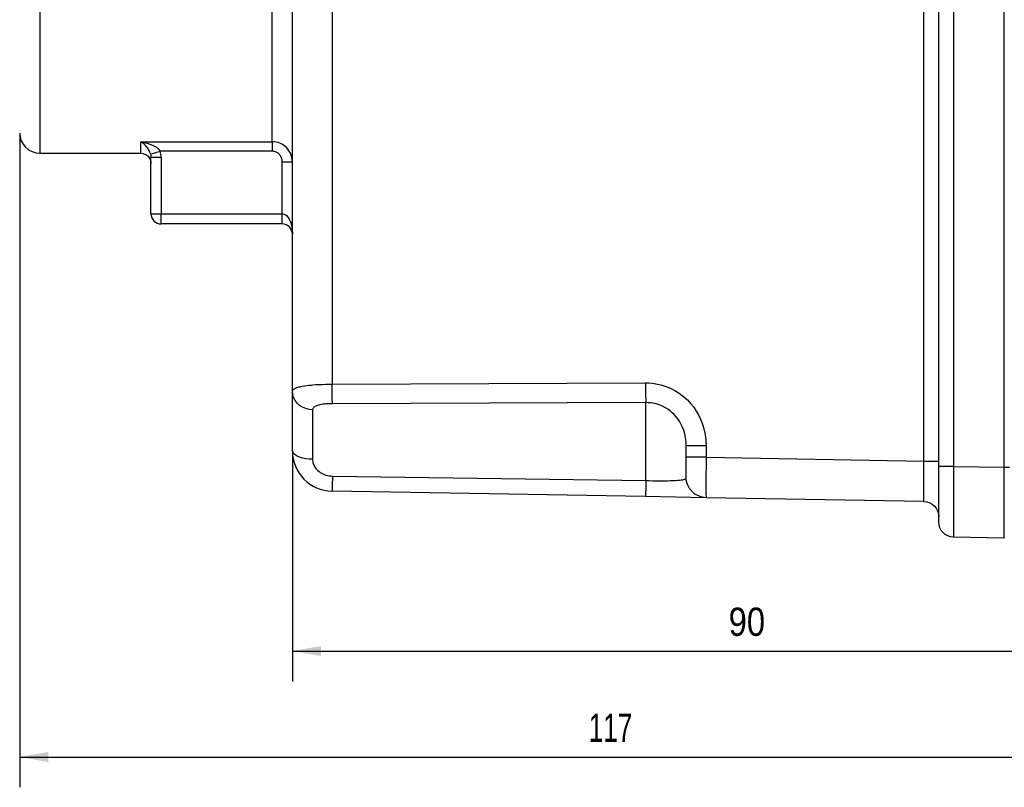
# Paper-space layout 'Blatt-1' of a CAD drawing. Header units: millimetres. Extents: x 0 to 594, y 0 to 420.
# Tile 5 of 19: x 137 to 235, y 235 to 311. Entities that reach past the tile are written whole.
import ezdxf
from ezdxf.enums import TextEntityAlignment as Align

# ---------------------------------------------------------------- set-up
doc = ezdxf.new("R2010")
doc.units = ezdxf.units.MM
doc.layers.add('LAYER0', color=7, linetype='Continuous')
doc.styles.add('VERO0-osifont', font='osifont-2014-11-14.ttf')
doc.dimstyles.new('Vero Software', dxfattribs={"dimtxt": 2.8, "dimasz": 2.835641, "dimexe": 1.25, "dimexo": 3, "dimgap": 1.5, "dimtad": 1, "dimdsep": 46, "dimtxsty": 'VERO0-osifont', "dimblk1": 'ArrowheadClosed', "dimblk2": 'ArrowheadClosed', "dimsah": 1, "dimcen": 0, "dimclrt": 7, "dimaunit": 1, "dimadec": 3, "dimazin": 2, "dimtfac": 0.8, "dimtdec": 3, "dimtmove": 0, "dimatfit": 3, "dimfxl": 1, "dimtolj": 1, "dimarcsym": 0})

# ---------------------------------------------------------------- blocks, each defined once
blk = doc.blocks.new('ArrowheadClosed')
at = {"color": 0}
blk.add_solid([(0, 0), (-1, 0.176), (-1, -0.176)], dxfattribs=at)
blk = doc.blocks.new('*D20')
at = {"layer": 'LAYER0', "color": 56, "linetype": 'Continuous'}
for p, q in [((61.825, 328.739), (61.825, 371.498)), ((317.625, 298.139), (317.625, 371.498)), ((61.825, 368.498), (317.625, 368.498))]:
    blk.add_line(p, q, dxfattribs=at)
at = {"layer": 'LAYER0', "color": 56, "linetype": 'Continuous', "extrusion": (0, 0, -1), "xscale": 2.83564090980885, "yscale": 2.83564090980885, "zscale": 2.83564090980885}
blk.add_blockref('ArrowheadClosed', (-61.825, 368.498), dxfattribs=at)
at = {"layer": 'LAYER0', "color": 56, "linetype": 'Continuous', "xscale": 2.83564090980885, "yscale": 2.83564090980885, "zscale": 2.83564090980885}
blk.add_blockref('ArrowheadClosed', (317.625, 368.498), dxfattribs=at)
at = {"layer": 'LAYER0', "color": 7, "linetype": 'Continuous', "style": 'VERO0-osifont', "width": 0.97758}
blk.add_text('256', height=2.8, dxfattribs=at).set_placement((187.019, 369.998), (192.431, 369.998), align=Align.FIT)
blk = doc.blocks.new('*D21')
at = {"layer": 'LAYER0', "color": 56, "linetype": 'Continuous'}
for p, q in [((164.125, 268.787), (164.125, 245.958)), ((254.125, 260.139), (254.125, 245.958)), ((164.125, 248.958), (254.125, 248.958))]:
    blk.add_line(p, q, dxfattribs=at)
at = {"layer": 'LAYER0', "color": 56, "linetype": 'Continuous', "extrusion": (0, 0, -1), "xscale": 2.83564090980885, "yscale": 2.83564090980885, "zscale": 2.83564090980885}
blk.add_blockref('ArrowheadClosed', (-164.125, 248.958), dxfattribs=at)
at = {"layer": 'LAYER0', "color": 56, "linetype": 'Continuous', "xscale": 2.83564090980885, "yscale": 2.83564090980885, "zscale": 2.83564090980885}
blk.add_blockref('ArrowheadClosed', (254.125, 248.958), dxfattribs=at)
at = {"layer": 'LAYER0', "color": 230, "linetype": 'Continuous', "style": 'VERO0-osifont', "width": 0.979066}
blk.add_text('90', height=2.8, dxfattribs=at).set_placement((207.321, 250.458), (210.929, 250.458), align=Align.FIT)
blk = doc.blocks.new('*D22')
at = {"layer": 'LAYER0', "color": 56, "linetype": 'Continuous'}
for p, q in [((137.125, 300.239), (137.125, 235.468)), ((254.125, 260.139), (254.125, 235.468)), ((137.125, 238.468), (254.125, 238.468))]:
    blk.add_line(p, q, dxfattribs=at)
at = {"layer": 'LAYER0', "color": 56, "linetype": 'Continuous', "extrusion": (0, 0, -1), "xscale": 2.83564090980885, "yscale": 2.83564090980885, "zscale": 2.83564090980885}
blk.add_blockref('ArrowheadClosed', (-137.125, 238.468), dxfattribs=at)
at = {"layer": 'LAYER0', "color": 56, "linetype": 'Continuous', "xscale": 2.83564090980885, "yscale": 2.83564090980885, "zscale": 2.83564090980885}
blk.add_blockref('ArrowheadClosed', (254.125, 238.468), dxfattribs=at)
at = {"layer": 'LAYER0', "color": 230, "linetype": 'Continuous', "style": 'VERO0-osifont', "width": 0.979616}
blk.add_text('117', height=2.8, dxfattribs=at).set_placement((193.466, 239.968), (197.784, 239.968), align=Align.FIT)
blk = doc.blocks.new('View  2')
at = {"layer": 'LAYER0', "color": 136, "linetype": 'Continuous'}
for p, q in [((234.616, 267.147), (234.616, 345.132)), ((226.651, 267.764), (226.651, 344.514)), ((229.599, 345.044), (229.599, 267.235)), ((139.125, 338.239), (139.125, 298.239)), ((162.125, 299.383), (162.125, 338.239)), ((168.055, 336.901), (168.055, 275.378)), ((149.125, 298.239), (149.125, 299.383)), ((149.125, 299.383), (162.125, 299.383)), ((162.125, 299.383), (162.125, 298.44)), ((150.082, 298.159), (151.039, 298.44)), ((162.125, 298.44), (151.039, 298.44)), ((150.125, 297.843), (151.125, 297.843)), ((151.125, 297.843), (151.125, 292.239)), ((163.125, 297.383), (164.125, 297.383)), ((163.125, 292.239), (163.125, 297.383)), ((150.125, 292.239), (151.125, 292.239)), ((151.125, 291.239), (151.125, 292.239)), ((151.125, 292.239), (163.125, 292.239)), ((163.125, 291.239), (163.125, 292.239)), ((168.055, 275.378), (199.09, 275.506)), ((199.125, 273.549), (168.09, 273.443)), ((199.125, 265.832), (199.125, 273.549)), ((166.125, 272.847), (166.125, 267.95)), ((205.09, 269.275), (203.125, 269.275)), ((205.09, 269.275), (205.09, 268.141)), ((205.09, 268.141), (203.125, 268.141)), ((205.09, 268.141), (226.651, 267.764)), ((226.651, 267.764), (228.125, 267.764)), ((229.599, 267.235), (228.125, 267.235)), ((229.599, 267.235), (234.616, 267.147)), ((234.616, 267.147), (235.125, 267.147)), ((234.616, 260.148), (234.616, 267.147)), ((168.09, 266.284), (199.125, 265.832))]:
    blk.add_line(p, q, dxfattribs=at)
at = {"layer": 'LAYER0', "color": 4, "linetype": 'Continuous'}
for p, q in [((228.125, 267.235), (228.125, 345.044)), ((164.125, 274.664), (164.125, 337.615)), ((139.125, 298.239), (149.125, 298.239)), ((150.125, 292.239), (150.125, 297.843)), ((163.125, 291.239), (151.125, 291.239)), ((164.125, 268.787), (164.125, 274.664)), ((203.125, 268.141), (203.125, 269.275)), ((203.125, 266.141), (203.125, 268.141)), ((228.125, 261.736), (228.125, 267.235)), ((199.09, 264.246), (168.055, 264.788)), ((205.09, 264.141), (199.09, 264.246)), ((226.651, 263.765), (205.09, 264.141)), ((234.616, 260.148), (229.599, 260.236))]:
    blk.add_line(p, q, dxfattribs=at)
at = {"layer": 'LAYER0', "color": 136, "linetype": 'Continuous', "flags": 128}
for points in [[(149.125, 299.383), (149.133, 299.382), (149.47, 299.316), (149.745, 299.243), (150.019, 299.151), (150.286, 299.037), (150.413, 298.974), (150.537, 298.904), (150.657, 298.826), (150.772, 298.739), (150.827, 298.692), (150.875, 298.647), (150.921, 298.599), (150.964, 298.549), (151.003, 298.496), (151.039, 298.44)], [(150.082, 298.159), (150.064, 298.219), (150.045, 298.276), (150.023, 298.331), (150, 298.383), (149.977, 298.434), (149.949, 298.489), (149.891, 298.591), (149.83, 298.685), (149.768, 298.772), (149.706, 298.852), (149.571, 299.006), (149.435, 299.14), (149.297, 299.257), (149.129, 299.38), (149.125, 299.383)], [(163.125, 297.383), (163.121, 297.479), (163.108, 297.575), (163.087, 297.669), (163.062, 297.752), (163.029, 297.834), (162.99, 297.912), (162.946, 297.986), (162.897, 298.054), (162.844, 298.117), (162.786, 298.176), (162.723, 298.23), (162.658, 298.277), (162.589, 298.319), (162.517, 298.356), (162.442, 298.386), (162.365, 298.409), (162.286, 298.426), (162.206, 298.437), (162.125, 298.44)], [(163.125, 292.239), (163.34, 292.193), (163.531, 292.067), (163.686, 291.895), (163.804, 291.707), (163.892, 291.523), (163.956, 291.352), (164.003, 291.196), (164.038, 291.056), (164.064, 290.928), (164.083, 290.812), (164.098, 290.704), (164.108, 290.604), (164.116, 290.508), (164.121, 290.417), (164.124, 290.327), (164.125, 290.239)], [(164.125, 274.664), (164.139, 274.74), (164.183, 274.814), (164.258, 274.885), (164.308, 274.92), (164.365, 274.953), (164.429, 274.984), (164.5, 275.015), (164.579, 275.044), (164.665, 275.072), (164.76, 275.1), (164.863, 275.126), (164.973, 275.151), (165.091, 275.174), (165.323, 275.214), (165.578, 275.249), (165.715, 275.266), (165.858, 275.281), (166.006, 275.295), (166.158, 275.308), (166.45, 275.329), (166.755, 275.346), (167.077, 275.36), (167.409, 275.37), (167.729, 275.376), (168.055, 275.378)], [(168.09, 273.443), (168.084, 273.56), (168.078, 273.732), (168.072, 273.954), (168.067, 274.219), (168.062, 274.52), (168.059, 274.847), (168.056, 275.19), (168.055, 275.378)], [(199.09, 275.506), (199.433, 275.497), (199.775, 275.468), (200.115, 275.419), (200.605, 275.312), (201.086, 275.163), (201.552, 274.974), (201.999, 274.747), (202.437, 274.473), (202.852, 274.161), (203.238, 273.815), (203.592, 273.438), (203.87, 273.088), (204.122, 272.716), (204.348, 272.327), (204.544, 271.924), (204.71, 271.509), (204.877, 270.966), (204.995, 270.408), (205.066, 269.842), (205.09, 269.275)], [(199.09, 275.506), (199.092, 275.159), (199.095, 274.822), (199.098, 274.506), (199.103, 274.22), (199.108, 273.974), (199.114, 273.774), (199.12, 273.626), (199.125, 273.549)], [(166.125, 272.847), (165.778, 272.875), (165.441, 272.957), (165.125, 273.091), (164.839, 273.272), (164.593, 273.496), (164.393, 273.755), (164.246, 274.042), (164.155, 274.348), (164.125, 274.664)], [(168.09, 273.443), (167.928, 273.441), (167.767, 273.436), (167.606, 273.428), (167.447, 273.417), (167.292, 273.402), (167.142, 273.384), (166.997, 273.362), (166.859, 273.337), (166.728, 273.307), (166.608, 273.273), (166.519, 273.242), (166.438, 273.208), (166.364, 273.171), (166.3, 273.131), (166.245, 273.088), (166.202, 273.045), (166.169, 272.998), (166.144, 272.95), (166.13, 272.899), (166.125, 272.847)], [(203.125, 269.275), (203.11, 269.67), (203.063, 270.066), (202.984, 270.457), (202.871, 270.839), (202.762, 271.121), (202.632, 271.396), (202.482, 271.662), (202.313, 271.915), (202.126, 272.154), (201.94, 272.36), (201.739, 272.552), (201.525, 272.731), (201.3, 272.893), (201.064, 273.039), (200.766, 273.192), (200.456, 273.319), (200.135, 273.42), (199.808, 273.491), (199.582, 273.524), (199.354, 273.543), (199.125, 273.549)], [(166.125, 267.95), (165.778, 267.963), (165.441, 268.001), (165.125, 268.062), (164.839, 268.146), (164.593, 268.249), (164.393, 268.369), (164.246, 268.501), (164.155, 268.642), (164.125, 268.787)], [(205.09, 268.141), (205.087, 267.749), (205.084, 267.361), (205.081, 266.98), (205.079, 266.61), (205.078, 266.256), (205.077, 265.919), (205.076, 265.604), (205.076, 265.313), (205.076, 265.049), (205.077, 264.816), (205.078, 264.614), (205.079, 264.446), (205.081, 264.314), (205.084, 264.218), (205.087, 264.161), (205.09, 264.141)], [(166.125, 267.95), (166.129, 267.843), (166.142, 267.736), (166.162, 267.629), (166.192, 267.524), (166.229, 267.421), (166.274, 267.32), (166.326, 267.222), (166.386, 267.127), (166.452, 267.037), (166.547, 266.927), (166.651, 266.824), (166.764, 266.729), (166.884, 266.643), (167.017, 266.563), (167.156, 266.492), (167.301, 266.432), (167.449, 266.382), (167.606, 266.341), (167.766, 266.311), (167.928, 266.292), (168.09, 266.284)], [(226.651, 263.765), (226.654, 263.784), (226.656, 263.842), (226.658, 263.937), (226.659, 264.069), (226.66, 264.237), (226.661, 264.439), (226.662, 264.673), (226.662, 264.936), (226.662, 265.227), (226.661, 265.542), (226.66, 265.879), (226.659, 266.234), (226.658, 266.604), (226.656, 266.984), (226.654, 267.373), (226.651, 267.764)], [(229.599, 267.235), (229.596, 266.549), (229.594, 265.869), (229.592, 265.203), (229.591, 264.556), (229.59, 263.936), (229.589, 263.346), (229.588, 262.795), (229.588, 262.286), (229.588, 261.825), (229.589, 261.415), (229.59, 261.062), (229.591, 260.769), (229.592, 260.537), (229.594, 260.37), (229.596, 260.27), (229.599, 260.236)], [(168.09, 266.284), (168.084, 265.955), (168.078, 265.652), (168.072, 265.384), (168.067, 265.158), (168.062, 264.981), (168.059, 264.86), (168.056, 264.797), (168.055, 264.788)], [(199.125, 265.832), (199.119, 265.499), (199.113, 265.188), (199.107, 264.91), (199.102, 264.672), (199.098, 264.481), (199.094, 264.345), (199.091, 264.266), (199.09, 264.246)], [(199.125, 265.832), (199.45, 265.826), (199.774, 265.821), (200.102, 265.817), (200.423, 265.815), (200.727, 265.815), (201.019, 265.817), (201.306, 265.82), (201.577, 265.826), (201.826, 265.834), (202.055, 265.845), (202.27, 265.858), (202.463, 265.875), (202.632, 265.895), (202.776, 265.92), (202.898, 265.949), (202.993, 265.984), (203.052, 266.016), (203.093, 266.053), (203.117, 266.095), (203.125, 266.141)]]:
    blk.add_lwpolyline(points, dxfattribs=at)
at = {"layer": 'LAYER0', "color": 4, "linetype": 'Continuous'}
for centre, radius, start, end in [((139.125, 300.239), 2, 180, 270), ((151.125, 292.239), 1, 180, 270), ((163.125, 290.239), 1, 0, 90), ((168.125, 268.787), 4, 180, 268.99828)]:
    blk.add_arc(centre, radius, start, end, dxfattribs=at)
at = {"layer": 'LAYER0', "color": 136, "linetype": 'Continuous'}
for centre, radius, start, end in [((162.125, 297.383), 2, 359.98246, 89.99513), ((149.003, 297.843), 2.122, 359.9997, 16.34524)]:
    blk.add_arc(centre, radius, start, end, dxfattribs=at)
at = {"layer": 'LAYER0', "color": 4, "linetype": 'Continuous', "extrusion": (0, 0, -1)}
for centre, radius, start, end in [((-149.125, 297.239), 1, 90, 180), ((-205.125, 266.141), 2, 271, 0), ((-226.625, 262.265), 1.5, 91, 180), ((-229.625, 261.736), 1.5, 271, 0)]:
    blk.add_arc(centre, radius, start, end, dxfattribs=at)
at = {"layer": 'LAYER0', "color": 136, "linetype": 'Continuous', "extrusion": (0, 0, -1)}
blk.add_arc((-148.937, 297.843), 1.188, 164.55835, 179.99652, dxfattribs=at)

psp = doc.layouts.new('Blatt-1')

# ---------------------------------------------------------------- block references
at = {"layer": 'LAYER0', "color": 4, "linetype": 'Continuous'}
psp.add_blockref('View  2', (0, 0), dxfattribs=at)

# ---------------------------------------------------------------- dimensions: what is measured, and where the dimension line sits
at = {"layer": 'LAYER0', "color": 56, "linetype": 'Continuous'}
for base, p1, p2, override, picture, middle in [((193.055, 368.498), (61.825, 328.739), (317.625, 298.139), {"dimasz": 2.835641, "dimdec": 0, "dimdsep": 46, "dimtxsty": 'VERO0-osifont'}, '*D20', (193.931, 369.998)), ((230.019, 238.468), (137.125, 300.239), (254.125, 260.139), {"dimasz": 2.835641, "dimdsep": 46, "dimtxsty": 'VERO0-osifont', "dimclrt": 230}, '*D22', (199.284, 239.968)), ((223.463, 248.958), (164.125, 268.787), (254.125, 260.139), {"dimasz": 2.835641, "dimdsep": 46, "dimtxsty": 'VERO0-osifont', "dimclrt": 230}, '*D21', (212.429, 250.458))]:
    dim = psp.add_linear_dim(base=base, p1=p1, p2=p2, dimstyle='Vero Software', override=override, dxfattribs=at)
    dim.commit()
    dim.dimension.update_dxf_attribs({"geometry": picture, "text_midpoint": middle})

doc.saveas('drawing.dxf')
